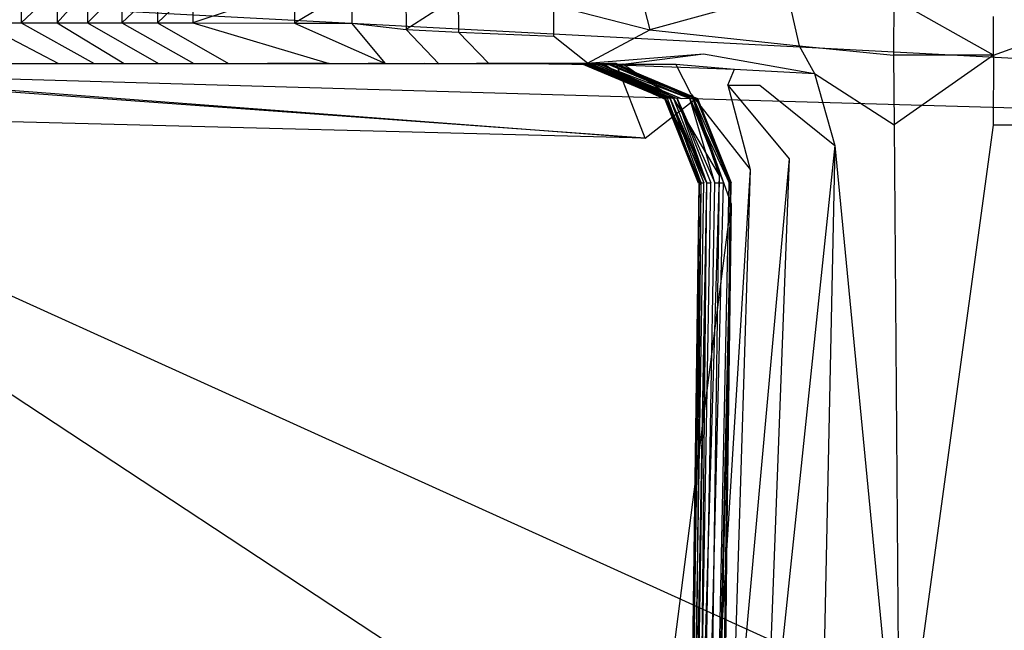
# Model space of a CAD drawing. Extents: x 0 to 0.36, y -0.56 to 0.
# Tile 15 of 24: x 0.048 to 0.136, y -0.115 to -0.06. Entities that reach past the tile are written whole.
import ezdxf

# ---------------------------------------------------------------- set-up
doc = ezdxf.new("R2010")
doc.units = 0
doc.layers.add('L0_WC_N_566010__0___REPLACEMTFO', color=7, linetype='CONTINUOUS')

msp = doc.modelspace()

# ---------------------------------------------------------------- linework, layer by layer
at = {"layer": 'L0_WC_N_566010__0___REPLACEMTFO', "color": 8}
for points, invisible_edges in [([(0.148588, -0.064308, 0.354705), (0.010963, -0.057043, 0.354705), (0.010658, -0.064514, 0.354705), (0.148588, -0.064308, 0.354705)], 13), ([(0.010963, -0.057043, 0.354705), (0.148588, -0.064308, 0.354705), (0.148644, -0.056861, 0.354705), (0.010963, -0.057043, 0.354705)], 14), ([(0.047655, -0.057459, 0.148864), (0.044015, -0.060514, 0.158873), (0.044015, -0.057458, 0.158874), (0.047655, -0.057459, 0.148864)], 14), ([(0.044015, -0.060514, 0.158873), (0.047655, -0.057459, 0.148864), (0.047655, -0.060515, 0.148864), (0.044015, -0.060514, 0.158873)], 13), ([(0.050894, -0.05746, 0.140397), (0.047655, -0.060515, 0.148864), (0.047655, -0.057459, 0.148864), (0.050894, -0.05746, 0.140397)], 14), ([(0.047655, -0.060515, 0.148864), (0.050894, -0.05746, 0.140397), (0.050894, -0.060516, 0.140397), (0.047655, -0.060515, 0.148864)], 13), ([(0.050894, -0.060516, 0.140397), (0.053612, -0.05746, 0.133587), (0.053612, -0.060516, 0.133587), (0.050894, -0.060516, 0.140397)], 13), ([(0.053612, -0.05746, 0.133587), (0.050894, -0.060516, 0.140397), (0.050894, -0.05746, 0.140397), (0.053612, -0.05746, 0.133587)], 14), ([(0.056712, -0.057461, 0.126145), (0.053612, -0.060516, 0.133587), (0.053612, -0.05746, 0.133587), (0.056712, -0.057461, 0.126145)], 14), ([(0.053612, -0.060516, 0.133587), (0.056712, -0.057461, 0.126145), (0.056712, -0.060517, 0.126145), (0.053612, -0.060516, 0.133587)], 13), ([(0.059924, -0.057462, 0.118818), (0.056712, -0.060517, 0.126145), (0.056712, -0.057461, 0.126145), (0.059924, -0.057462, 0.118818)], 14), ([(0.056712, -0.060517, 0.126145), (0.059924, -0.057462, 0.118818), (0.059924, -0.060518, 0.118818), (0.056712, -0.060517, 0.126145)], 13), ([(0.063101, -0.057463, 0.11197), (0.059924, -0.060518, 0.118818), (0.059924, -0.057462, 0.118818), (0.063101, -0.057463, 0.11197)], 14), ([(0.059924, -0.060518, 0.118818), (0.063101, -0.057463, 0.11197), (0.063101, -0.060519, 0.11197), (0.059924, -0.060518, 0.118818)], 13), ([(0.072245, -0.057467, 0.094429), (0.063101, -0.060519, 0.11197), (0.063101, -0.057463, 0.11197), (0.072245, -0.057467, 0.094429)], 14), ([(0.063101, -0.060519, 0.11197), (0.072245, -0.057467, 0.094429), (0.072245, -0.060523, 0.094429), (0.063101, -0.060519, 0.11197)], 13), ([(0.077415, -0.05747, 0.085803), (0.072245, -0.060523, 0.094429), (0.072245, -0.057467, 0.094429), (0.077415, -0.05747, 0.085803)], 14), ([(0.072245, -0.060523, 0.094429), (0.077415, -0.05747, 0.085803), (0.077415, -0.060526, 0.085803), (0.072245, -0.060523, 0.094429)], 13), ([(0.077415, -0.05747, 0.085803), (0.082269, -0.057936, 0.078412), (0.077415, -0.060526, 0.085803), (0.077415, -0.05747, 0.085803)], 14), ([(0.103166, -0.057001, 0.050967), (0.104228, -0.061137, 0.050486), (0.095565, -0.058905, 0.060486), (0.103166, -0.057001, 0.050967)], 14), ([(0.116557, -0.057744, 0.036321), (0.104228, -0.061137, 0.050486), (0.103166, -0.057001, 0.050967), (0.116557, -0.057744, 0.036321)], 14), ([(0.082269, -0.057936, 0.078412), (0.082299, -0.061101, 0.078428), (0.077415, -0.060526, 0.085803), (0.082269, -0.057936, 0.078412)], 14), ([(0.086984, -0.05809, 0.071751), (0.082299, -0.061101, 0.078428), (0.082269, -0.057936, 0.078412), (0.086984, -0.05809, 0.071751)], 14), ([(0.082299, -0.061101, 0.078428), (0.086984, -0.05809, 0.071751), (0.087012, -0.061347, 0.071764), (0.082299, -0.061101, 0.078428)], 13), ([(0.086984, -0.05809, 0.071751), (0.095565, -0.058905, 0.060486), (0.087012, -0.061347, 0.071764), (0.086984, -0.05809, 0.071751)], 14), ([(0.104228, -0.061137, 0.050486), (0.116557, -0.057744, 0.036321), (0.117665, -0.062581, 0.035931), (0.104228, -0.061137, 0.050486)], 13), ([(0.116557, -0.057744, 0.036321), (0.126184, -0.058361, 0.024957), (0.117665, -0.062581, 0.035931), (0.116557, -0.057744, 0.036321)], 14), ([(0.126184, -0.058361, 0.024957), (0.126152, -0.063409, 0.024957), (0.117665, -0.062581, 0.035931), (0.126184, -0.058361, 0.024957)], 14), ([(0.126184, -0.058361, 0.024957), (0.135133, -0.063426, 0.017857), (0.126152, -0.063409, 0.024957), (0.126184, -0.058361, 0.024957)], 13), ([(0.135133, -0.063426, 0.017857), (0.126184, -0.058361, 0.024957), (0.135133, -0.059935, 0.017857), (0.135133, -0.063426, 0.017857)], 14), ([(0.095565, -0.058905, 0.060486), (0.095546, -0.061695, 0.060482), (0.087012, -0.061347, 0.071764), (0.095565, -0.058905, 0.060486)], 14), ([(0.095565, -0.058905, 0.060486), (0.104228, -0.061137, 0.050486), (0.095546, -0.061695, 0.060482), (0.095565, -0.058905, 0.060486)], 14), ([(0.144807, -0.059931, 0.011796), (0.135133, -0.063426, 0.017857), (0.135133, -0.059935, 0.017857), (0.144807, -0.059931, 0.011796)], 13), ([(0.135133, -0.063426, 0.017857), (0.144807, -0.059931, 0.011796), (0.144807, -0.063422, 0.011796), (0.135133, -0.063426, 0.017857)], 14), ([(0.051007, -0.064167, 0.150151), (0.044015, -0.060514, 0.158873), (0.047655, -0.060515, 0.148864), (0.051007, -0.064167, 0.150151)], 13), ([(0.044015, -0.060514, 0.158873), (0.051007, -0.064167, 0.150151), (0.047394, -0.064167, 0.160084), (0.044015, -0.060514, 0.158873)], 14), ([(0.054226, -0.064168, 0.141737), (0.047655, -0.060515, 0.148864), (0.050894, -0.060516, 0.140397), (0.054226, -0.064168, 0.141737)], 13), ([(0.047655, -0.060515, 0.148864), (0.054226, -0.064168, 0.141737), (0.051007, -0.064167, 0.150151), (0.047655, -0.060515, 0.148864)], 14), ([(0.056923, -0.064169, 0.134977), (0.050894, -0.060516, 0.140397), (0.053612, -0.060516, 0.133587), (0.056923, -0.064169, 0.134977)], 13), ([(0.050894, -0.060516, 0.140397), (0.056923, -0.064169, 0.134977), (0.054226, -0.064168, 0.141737), (0.050894, -0.060516, 0.140397)], 14), ([(0.06, -0.064169, 0.127591), (0.053612, -0.060516, 0.133587), (0.056712, -0.060517, 0.126145), (0.06, -0.064169, 0.127591)], 13), ([(0.053612, -0.060516, 0.133587), (0.06, -0.064169, 0.127591), (0.056923, -0.064169, 0.134977), (0.053612, -0.060516, 0.133587)], 14), ([(0.063183, -0.06417, 0.120331), (0.056712, -0.060517, 0.126145), (0.059924, -0.060518, 0.118818), (0.063183, -0.06417, 0.120331)], 13), ([(0.056712, -0.060517, 0.126145), (0.063183, -0.06417, 0.120331), (0.06, -0.064169, 0.127591), (0.056712, -0.060517, 0.126145)], 14), ([(0.066308, -0.064171, 0.113595), (0.059924, -0.060518, 0.118818), (0.063101, -0.060519, 0.11197), (0.066308, -0.064171, 0.113595)], 13), ([(0.059924, -0.060518, 0.118818), (0.066308, -0.064171, 0.113595), (0.063183, -0.06417, 0.120331), (0.059924, -0.060518, 0.118818)], 14), ([(0.075363, -0.064175, 0.096225), (0.063101, -0.060519, 0.11197), (0.072245, -0.060523, 0.094429), (0.075363, -0.064175, 0.096225)], 13), ([(0.063101, -0.060519, 0.11197), (0.075363, -0.064175, 0.096225), (0.066308, -0.064171, 0.113595), (0.063101, -0.060519, 0.11197)], 14), ([(0.080438, -0.064177, 0.087756), (0.072245, -0.060523, 0.094429), (0.077415, -0.060526, 0.085803), (0.080438, -0.064177, 0.087756)], 13), ([(0.072245, -0.060523, 0.094429), (0.080438, -0.064177, 0.087756), (0.075363, -0.064175, 0.096225), (0.072245, -0.060523, 0.094429)], 14), ([(0.077415, -0.060526, 0.085803), (0.082299, -0.061101, 0.078428), (0.085246, -0.06418, 0.0805), (0.077415, -0.060526, 0.085803)], 14), ([(0.080438, -0.064177, 0.087756), (0.077415, -0.060526, 0.085803), (0.085246, -0.06418, 0.0805), (0.080438, -0.064177, 0.087756)], 14), ([(0.082299, -0.061101, 0.078428), (0.087012, -0.061347, 0.071764), (0.089747, -0.064161, 0.073836), (0.082299, -0.061101, 0.078428)], 14), ([(0.085246, -0.06418, 0.0805), (0.082299, -0.061101, 0.078428), (0.089747, -0.064161, 0.073836), (0.085246, -0.06418, 0.0805)], 14), ([(0.087012, -0.061347, 0.071764), (0.095546, -0.061695, 0.060482), (0.098613, -0.064122, 0.061365), (0.087012, -0.061347, 0.071764)], 14), ([(0.089747, -0.064161, 0.073836), (0.087012, -0.061347, 0.071764), (0.098613, -0.064122, 0.061365), (0.089747, -0.064161, 0.073836)], 14), ([(0.098613, -0.064122, 0.061365), (0.095546, -0.061695, 0.060482), (0.104228, -0.061137, 0.050486), (0.098613, -0.064122, 0.061365)], 14), ([(0.098613, -0.064122, 0.061365), (0.104228, -0.061137, 0.050486), (0.109059, -0.063287, 0.048345), (0.098613, -0.064122, 0.061365)], 14), ([(0.104228, -0.061137, 0.050486), (0.117665, -0.062581, 0.035931), (0.109059, -0.063287, 0.048345), (0.104228, -0.061137, 0.050486)], 14), ([(0.117665, -0.062581, 0.035931), (0.119023, -0.065069, 0.035497), (0.109059, -0.063287, 0.048345), (0.117665, -0.062581, 0.035931)], 14), ([(0.117665, -0.062581, 0.035931), (0.126152, -0.063409, 0.024957), (0.119023, -0.065069, 0.035497), (0.117665, -0.062581, 0.035931)], 14), ([(0.098613, -0.064122, 0.061365), (0.109059, -0.063287, 0.048345), (0.10138, -0.064279, 0.06049), (0.098613, -0.064122, 0.061365)], 14), ([(0.10138, -0.064279, 0.06049), (0.109059, -0.063287, 0.048345), (0.111833, -0.06466, 0.04723), (0.10138, -0.064279, 0.06049)], 14), ([(0.109059, -0.063287, 0.048345), (0.119023, -0.065069, 0.035497), (0.111833, -0.06466, 0.04723), (0.109059, -0.063287, 0.048345)], 14), ([(0.126152, -0.063409, 0.024957), (0.126188, -0.069694, 0.025003), (0.119023, -0.065069, 0.035497), (0.126152, -0.063409, 0.024957)], 14), ([(0.135133, -0.063426, 0.017857), (0.126188, -0.069694, 0.025003), (0.126152, -0.063409, 0.024957), (0.135133, -0.063426, 0.017857)], 14), ([(0.135133, -0.063426, 0.017857), (0.135114, -0.069699, 0.017859), (0.126188, -0.069694, 0.025003), (0.135133, -0.063426, 0.017857)], 14), ([(0.14478, -0.069695, 0.011777), (0.135114, -0.069699, 0.017859), (0.135133, -0.063426, 0.017857), (0.14478, -0.069695, 0.011777)], 14), ([(0.144807, -0.063422, 0.011796), (0.14478, -0.069695, 0.011777), (0.135133, -0.063426, 0.017857), (0.144807, -0.063422, 0.011796)], 14), ([(0.011616, -0.064172, 0.310703), (0.103798, -0.070887, 0.310715), (0.007963, -0.068414, 0.310697), (0.011616, -0.064172, 0.310703)], 13), ([(0.148562, -0.068488, 0.354705), (0.010658, -0.064514, 0.354705), (0.010522, -0.068649, 0.354705), (0.148562, -0.068488, 0.354705)], 13), ([(0.010658, -0.064514, 0.354705), (0.148562, -0.068488, 0.354705), (0.148588, -0.064308, 0.354705), (0.010658, -0.064514, 0.354705)], 14), ([(0.103798, -0.070887, 0.310715), (0.011616, -0.064172, 0.310703), (0.015133, -0.064172, 0.310703), (0.103798, -0.070887, 0.310715)], 10), ([(0.103798, -0.070887, 0.310715), (0.015133, -0.064172, 0.310703), (0.101184, -0.064172, 0.310703), (0.103798, -0.070887, 0.310715)], 15), ([(0.100475, -0.064172, 0.307839), (0.015133, -0.064172, 0.310703), (0.015402, -0.064179, 0.307683), (0.100475, -0.064172, 0.307839)], 13), ([(0.015133, -0.064172, 0.310703), (0.100475, -0.064172, 0.307839), (0.101184, -0.064172, 0.310703), (0.015133, -0.064172, 0.310703)], 14), ([(0.100927, -0.064172, 0.296908), (0.015402, -0.064179, 0.307683), (0.018967, -0.064176, 0.288532), (0.100927, -0.064172, 0.296908)], 13), ([(0.015402, -0.064179, 0.307683), (0.100927, -0.064172, 0.296908), (0.100475, -0.064172, 0.307839), (0.015402, -0.064179, 0.307683)], 14), ([(0.100942, -0.064172, 0.285269), (0.018967, -0.064176, 0.288532), (0.021091, -0.064174, 0.276897), (0.100942, -0.064172, 0.285269)], 13), ([(0.018967, -0.064176, 0.288532), (0.100942, -0.064172, 0.285269), (0.100927, -0.064172, 0.296908), (0.018967, -0.064176, 0.288532)], 14), ([(0.100973, -0.064172, 0.272497), (0.021091, -0.064174, 0.276897), (0.0234, -0.064172, 0.264619), (0.100973, -0.064172, 0.272497)], 13), ([(0.021091, -0.064174, 0.276897), (0.100973, -0.064172, 0.272497), (0.100942, -0.064172, 0.285269), (0.021091, -0.064174, 0.276897)], 14), ([(0.101002, -0.064172, 0.25974), (0.0234, -0.064172, 0.264619), (0.025787, -0.06417, 0.252554), (0.101002, -0.064172, 0.25974)], 13), ([(0.0234, -0.064172, 0.264619), (0.101002, -0.064172, 0.25974), (0.100973, -0.064172, 0.272497), (0.0234, -0.064172, 0.264619)], 14), ([(0.101019, -0.064171, 0.233745), (0.025787, -0.06417, 0.252554), (0.030754, -0.064168, 0.229689), (0.101019, -0.064171, 0.233745)], 13), ([(0.025787, -0.06417, 0.252554), (0.101019, -0.064171, 0.233745), (0.101002, -0.064172, 0.25974), (0.025787, -0.06417, 0.252554)], 14), ([(0.100847, -0.064171, 0.207673), (0.030754, -0.064168, 0.229689), (0.037048, -0.064166, 0.204676), (0.100847, -0.064171, 0.207673)], 13), ([(0.030754, -0.064168, 0.229689), (0.100847, -0.064171, 0.207673), (0.101019, -0.064171, 0.233745), (0.030754, -0.064168, 0.229689)], 14), ([(0.100334, -0.064171, 0.183213), (0.037048, -0.064166, 0.204676), (0.043572, -0.064166, 0.182192), (0.100334, -0.064171, 0.183213)], 13), ([(0.037048, -0.064166, 0.204676), (0.100334, -0.064171, 0.183213), (0.100847, -0.064171, 0.207673), (0.037048, -0.064166, 0.204676)], 14), ([(0.050911, -0.064167, 0.16015), (0.040055, -0.064166, 0.182163), (0.047394, -0.064167, 0.160084), (0.050911, -0.064167, 0.16015)], 13), ([(0.040055, -0.064166, 0.182163), (0.050911, -0.064167, 0.16015), (0.043572, -0.064166, 0.182192), (0.040055, -0.064166, 0.182163)], 14), ([(0.099573, -0.064171, 0.161761), (0.043572, -0.064166, 0.182192), (0.050911, -0.064167, 0.16015), (0.099573, -0.064171, 0.161761)], 13), ([(0.043572, -0.064166, 0.182192), (0.099573, -0.064171, 0.161761), (0.100334, -0.064171, 0.183213), (0.043572, -0.064166, 0.182192)], 14), ([(0.054522, -0.064168, 0.150277), (0.047394, -0.064167, 0.160084), (0.051007, -0.064167, 0.150151), (0.054522, -0.064168, 0.150277)], 13), ([(0.047394, -0.064167, 0.160084), (0.054522, -0.064168, 0.150277), (0.050911, -0.064167, 0.16015), (0.047394, -0.064167, 0.160084)], 14), ([(0.099209, -0.064171, 0.152758), (0.050911, -0.064167, 0.16015), (0.054522, -0.064168, 0.150277), (0.099209, -0.064171, 0.152758)], 13), ([(0.050911, -0.064167, 0.16015), (0.099209, -0.064171, 0.152758), (0.099573, -0.064171, 0.161761), (0.050911, -0.064167, 0.16015)], 14), ([(0.057741, -0.064168, 0.141832), (0.051007, -0.064167, 0.150151), (0.054226, -0.064168, 0.141737), (0.057741, -0.064168, 0.141832)], 13), ([(0.051007, -0.064167, 0.150151), (0.057741, -0.064168, 0.141832), (0.054522, -0.064168, 0.150277), (0.051007, -0.064167, 0.150151)], 14), ([(0.06044, -0.064169, 0.135009), (0.054226, -0.064168, 0.141737), (0.056923, -0.064169, 0.134977), (0.06044, -0.064169, 0.135009)], 13), ([(0.054226, -0.064168, 0.141737), (0.06044, -0.064169, 0.135009), (0.057741, -0.064168, 0.141832), (0.054226, -0.064168, 0.141737)], 14), ([(0.098842, -0.064171, 0.143707), (0.054522, -0.064168, 0.150277), (0.057741, -0.064168, 0.141832), (0.098842, -0.064171, 0.143707)], 13), ([(0.054522, -0.064168, 0.150277), (0.098842, -0.064171, 0.143707), (0.099209, -0.064171, 0.152758), (0.054522, -0.064168, 0.150277)], 14), ([(0.063517, -0.06417, 0.127599), (0.056923, -0.064169, 0.134977), (0.06, -0.064169, 0.127591), (0.063517, -0.06417, 0.127599)], 13), ([(0.056923, -0.064169, 0.134977), (0.063517, -0.06417, 0.127599), (0.06044, -0.064169, 0.135009), (0.056923, -0.064169, 0.134977)], 14), ([(0.098556, -0.064171, 0.135895), (0.057741, -0.064168, 0.141832), (0.06044, -0.064169, 0.135009), (0.098556, -0.064171, 0.135895)], 13), ([(0.057741, -0.064168, 0.141832), (0.098556, -0.064171, 0.135895), (0.098842, -0.064171, 0.143707), (0.057741, -0.064168, 0.141832)], 14), ([(0.063183, -0.06417, 0.120331), (0.063517, -0.06417, 0.127599), (0.06, -0.064169, 0.127591), (0.063183, -0.06417, 0.120331)], 14), ([(0.098327, -0.064171, 0.128054), (0.06044, -0.064169, 0.135009), (0.063517, -0.06417, 0.127599), (0.098327, -0.064171, 0.128054)], 13), ([(0.06044, -0.064169, 0.135009), (0.098327, -0.064171, 0.128054), (0.098556, -0.064171, 0.135895), (0.06044, -0.064169, 0.135009)], 14), ([(0.066308, -0.064171, 0.113595), (0.066698, -0.06417, 0.120222), (0.063183, -0.06417, 0.120331), (0.066308, -0.064171, 0.113595)], 14), ([(0.063517, -0.06417, 0.127599), (0.063183, -0.06417, 0.120331), (0.066698, -0.06417, 0.120222), (0.063517, -0.06417, 0.127599)], 13), ([(0.066698, -0.06417, 0.120222), (0.098327, -0.064171, 0.128054), (0.063517, -0.06417, 0.127599), (0.066698, -0.06417, 0.120222)], 14), ([(0.066698, -0.06417, 0.120222), (0.066308, -0.064171, 0.113595), (0.069814, -0.064171, 0.113316), (0.066698, -0.06417, 0.120222)], 13), ([(0.075363, -0.064175, 0.096225), (0.069814, -0.064171, 0.113316), (0.066308, -0.064171, 0.113595), (0.075363, -0.064175, 0.096225)], 14), ([(0.069814, -0.064171, 0.113316), (0.098144, -0.064171, 0.119215), (0.066698, -0.06417, 0.120222), (0.069814, -0.064171, 0.113316)], 14), ([(0.098327, -0.064171, 0.128054), (0.066698, -0.06417, 0.120222), (0.098144, -0.064171, 0.119215), (0.098327, -0.064171, 0.128054)], 13), ([(0.069814, -0.064171, 0.113316), (0.075363, -0.064175, 0.096225), (0.078875, -0.064174, 0.09604), (0.069814, -0.064171, 0.113316)], 13), ([(0.098144, -0.064171, 0.119215), (0.069814, -0.064171, 0.113316), (0.098054, -0.064172, 0.110333), (0.098144, -0.064171, 0.119215)], 13), ([(0.078875, -0.064174, 0.09604), (0.098054, -0.064172, 0.110333), (0.069814, -0.064171, 0.113316), (0.078875, -0.064174, 0.09604)], 14), ([(0.080438, -0.064177, 0.087756), (0.078875, -0.064174, 0.09604), (0.075363, -0.064175, 0.096225), (0.080438, -0.064177, 0.087756)], 14), ([(0.098054, -0.064172, 0.110333), (0.078875, -0.064174, 0.09604), (0.098157, -0.064173, 0.094357), (0.098054, -0.064172, 0.110333)], 13), ([(0.083924, -0.064176, 0.087283), (0.098157, -0.064173, 0.094357), (0.078875, -0.064174, 0.09604), (0.083924, -0.064176, 0.087283)], 14), ([(0.078875, -0.064174, 0.09604), (0.080438, -0.064177, 0.087756), (0.083924, -0.064176, 0.087283), (0.078875, -0.064174, 0.09604)], 13), ([(0.085246, -0.06418, 0.0805), (0.083924, -0.064176, 0.087283), (0.080438, -0.064177, 0.087756), (0.085246, -0.06418, 0.0805)], 14), ([(0.098157, -0.064173, 0.094357), (0.083924, -0.064176, 0.087283), (0.098428, -0.064174, 0.083779), (0.098157, -0.064173, 0.094357)], 13), ([(0.083924, -0.064176, 0.087283), (0.088622, -0.064178, 0.079591), (0.098428, -0.064174, 0.083779), (0.083924, -0.064176, 0.087283)], 14), ([(0.083924, -0.064176, 0.087283), (0.085246, -0.06418, 0.0805), (0.088622, -0.064178, 0.079591), (0.083924, -0.064176, 0.087283)], 13), ([(0.085246, -0.06418, 0.0805), (0.089747, -0.064161, 0.073836), (0.088622, -0.064178, 0.079591), (0.085246, -0.06418, 0.0805)], 14), ([(0.088622, -0.064178, 0.079591), (0.089747, -0.064161, 0.073836), (0.09303, -0.064178, 0.072383), (0.088622, -0.064178, 0.079591)], 14), ([(0.098428, -0.064174, 0.083779), (0.088622, -0.064178, 0.079591), (0.099998, -0.064199, 0.075879), (0.098428, -0.064174, 0.083779)], 14), ([(0.088622, -0.064178, 0.079591), (0.09303, -0.064178, 0.072383), (0.099998, -0.064199, 0.075879), (0.088622, -0.064178, 0.079591)], 14), ([(0.089747, -0.064161, 0.073836), (0.098613, -0.064122, 0.061365), (0.09303, -0.064178, 0.072383), (0.089747, -0.064161, 0.073836)], 14), ([(0.09303, -0.064178, 0.072383), (0.098613, -0.064122, 0.061365), (0.10138, -0.064279, 0.06049), (0.09303, -0.064178, 0.072383)], 14), ([(0.09303, -0.064178, 0.072383), (0.10138, -0.064279, 0.06049), (0.101805, -0.064218, 0.069695), (0.09303, -0.064178, 0.072383)], 14), ([(0.099998, -0.064199, 0.075879), (0.09303, -0.064178, 0.072383), (0.101805, -0.064218, 0.069695), (0.099998, -0.064199, 0.075879)], 14), ([(0.098054, -0.064172, 0.110333), (0.105627, -0.067312, 0.119098), (0.098144, -0.064171, 0.119215), (0.098054, -0.064172, 0.110333)], 14), ([(0.105627, -0.067312, 0.119098), (0.098054, -0.064172, 0.110333), (0.105539, -0.067312, 0.110319), (0.105627, -0.067312, 0.119098)], 13), ([(0.105641, -0.067312, 0.094478), (0.098054, -0.064172, 0.110333), (0.098157, -0.064173, 0.094357), (0.105641, -0.067312, 0.094478)], 13), ([(0.098054, -0.064172, 0.110333), (0.105641, -0.067312, 0.094478), (0.105539, -0.067312, 0.110319), (0.098054, -0.064172, 0.110333)], 14), ([(0.105809, -0.067312, 0.127864), (0.098144, -0.064171, 0.119215), (0.105627, -0.067312, 0.119098), (0.105809, -0.067312, 0.127864)], 13), ([(0.098144, -0.064171, 0.119215), (0.105809, -0.067312, 0.127864), (0.098327, -0.064171, 0.128054), (0.098144, -0.064171, 0.119215)], 14), ([(0.098157, -0.064173, 0.094357), (0.098428, -0.064174, 0.083779), (0.105675, -0.06743, 0.084199), (0.098157, -0.064173, 0.094357)], 14), ([(0.105641, -0.067312, 0.094478), (0.098157, -0.064173, 0.094357), (0.105675, -0.06743, 0.084199), (0.105641, -0.067312, 0.094478)], 14), ([(0.106038, -0.067312, 0.135645), (0.098327, -0.064171, 0.128054), (0.105809, -0.067312, 0.127864), (0.106038, -0.067312, 0.135645)], 13), ([(0.098327, -0.064171, 0.128054), (0.106038, -0.067312, 0.135645), (0.098556, -0.064171, 0.135895), (0.098327, -0.064171, 0.128054)], 14), ([(0.105675, -0.06743, 0.084199), (0.098428, -0.064174, 0.083779), (0.099998, -0.064199, 0.075879), (0.105675, -0.06743, 0.084199)], 14), ([(0.106322, -0.067312, 0.143415), (0.098556, -0.064171, 0.135895), (0.106038, -0.067312, 0.135645), (0.106322, -0.067312, 0.143415)], 13), ([(0.098556, -0.064171, 0.135895), (0.106322, -0.067312, 0.143415), (0.098842, -0.064171, 0.143707), (0.098556, -0.064171, 0.135895)], 14), ([(0.106689, -0.067312, 0.152453), (0.098842, -0.064171, 0.143707), (0.106322, -0.067312, 0.143415), (0.106689, -0.067312, 0.152453)], 13), ([(0.098842, -0.064171, 0.143707), (0.106689, -0.067312, 0.152453), (0.099209, -0.064171, 0.152758), (0.098842, -0.064171, 0.143707)], 14), ([(0.107053, -0.067312, 0.161472), (0.099209, -0.064171, 0.152758), (0.106689, -0.067312, 0.152453), (0.107053, -0.067312, 0.161472)], 13), ([(0.099209, -0.064171, 0.152758), (0.107053, -0.067312, 0.161472), (0.099573, -0.064171, 0.161761), (0.099209, -0.064171, 0.152758)], 14), ([(0.107817, -0.067312, 0.182998), (0.099573, -0.064171, 0.161761), (0.107053, -0.067312, 0.161472), (0.107817, -0.067312, 0.182998)], 13), ([(0.099573, -0.064171, 0.161761), (0.107817, -0.067312, 0.182998), (0.100334, -0.064171, 0.183213), (0.099573, -0.064171, 0.161761)], 14), ([(0.105675, -0.06743, 0.084199), (0.099998, -0.064199, 0.075879), (0.106362, -0.0673, 0.075083), (0.105675, -0.06743, 0.084199)], 14), ([(0.099998, -0.064199, 0.075879), (0.101805, -0.064218, 0.069695), (0.106362, -0.0673, 0.075083), (0.099998, -0.064199, 0.075879)], 14), ([(0.108332, -0.067312, 0.207569), (0.100334, -0.064171, 0.183213), (0.107817, -0.067312, 0.182998), (0.108332, -0.067312, 0.207569)], 13), ([(0.100334, -0.064171, 0.183213), (0.108332, -0.067312, 0.207569), (0.100847, -0.064171, 0.207673), (0.100334, -0.064171, 0.183213)], 14), ([(0.108412, -0.067312, 0.297455), (0.100475, -0.064172, 0.307839), (0.100927, -0.064172, 0.296908), (0.108412, -0.067312, 0.297455)], 13), ([(0.100475, -0.064172, 0.307839), (0.108412, -0.067312, 0.297455), (0.108213, -0.067424, 0.308258), (0.100475, -0.064172, 0.307839)], 14), ([(0.101184, -0.064172, 0.310703), (0.100475, -0.064172, 0.307839), (0.108213, -0.067424, 0.308258), (0.101184, -0.064172, 0.310703)], 14), ([(0.108506, -0.067312, 0.233723), (0.100847, -0.064171, 0.207673), (0.108332, -0.067312, 0.207569), (0.108506, -0.067312, 0.233723)], 13), ([(0.100847, -0.064171, 0.207673), (0.108506, -0.067312, 0.233723), (0.101019, -0.064171, 0.233745), (0.100847, -0.064171, 0.207673)], 14), ([(0.108429, -0.067312, 0.285282), (0.100927, -0.064172, 0.296908), (0.100942, -0.064172, 0.285269), (0.108429, -0.067312, 0.285282)], 13), ([(0.100927, -0.064172, 0.296908), (0.108429, -0.067312, 0.285282), (0.108412, -0.067312, 0.297455), (0.100927, -0.064172, 0.296908)], 14), ([(0.108459, -0.067312, 0.272514), (0.100942, -0.064172, 0.285269), (0.100973, -0.064172, 0.272497), (0.108459, -0.067312, 0.272514)], 13), ([(0.100942, -0.064172, 0.285269), (0.108459, -0.067312, 0.272514), (0.108429, -0.067312, 0.285282), (0.100942, -0.064172, 0.285269)], 14), ([(0.108488, -0.067312, 0.259751), (0.100973, -0.064172, 0.272497), (0.101002, -0.064172, 0.25974), (0.108488, -0.067312, 0.259751)], 13), ([(0.100973, -0.064172, 0.272497), (0.108488, -0.067312, 0.259751), (0.108459, -0.067312, 0.272514), (0.100973, -0.064172, 0.272497)], 14), ([(0.101019, -0.064171, 0.233745), (0.108488, -0.067312, 0.259751), (0.101002, -0.064172, 0.25974), (0.101019, -0.064171, 0.233745)], 14), ([(0.108488, -0.067312, 0.259751), (0.101019, -0.064171, 0.233745), (0.108506, -0.067312, 0.233723), (0.108488, -0.067312, 0.259751)], 13), ([(0.10821, -0.067424, 0.310715), (0.101184, -0.064172, 0.310703), (0.108213, -0.067424, 0.308258), (0.10821, -0.067424, 0.310715)], 14), ([(0.10821, -0.067424, 0.310715), (0.103798, -0.070887, 0.310715), (0.101184, -0.064172, 0.310703), (0.10821, -0.067424, 0.310715)], 13), ([(0.101805, -0.064218, 0.069695), (0.10138, -0.064279, 0.06049), (0.106554, -0.064238, 0.057568), (0.101805, -0.064218, 0.069695)], 14), ([(0.10138, -0.064279, 0.06049), (0.111833, -0.06466, 0.04723), (0.106554, -0.064238, 0.057568), (0.10138, -0.064279, 0.06049)], 14), ([(0.101805, -0.064218, 0.069695), (0.106554, -0.064238, 0.057568), (0.107945, -0.066913, 0.066087), (0.101805, -0.064218, 0.069695)], 14), ([(0.106362, -0.0673, 0.075083), (0.101805, -0.064218, 0.069695), (0.107945, -0.066913, 0.066087), (0.106362, -0.0673, 0.075083)], 14), ([(0.106554, -0.064238, 0.057568), (0.111833, -0.06466, 0.04723), (0.111232, -0.066115, 0.055551), (0.106554, -0.064238, 0.057568)], 14), ([(0.107945, -0.066913, 0.066087), (0.106554, -0.064238, 0.057568), (0.111232, -0.066115, 0.055551), (0.107945, -0.066913, 0.066087)], 14), ([(0.111232, -0.066115, 0.055551), (0.111833, -0.06466, 0.04723), (0.114118, -0.066117, 0.046387), (0.111232, -0.066115, 0.055551)], 14), ([(0.111833, -0.06466, 0.04723), (0.119023, -0.065069, 0.035497), (0.114118, -0.066117, 0.046387), (0.111833, -0.06466, 0.04723)], 14), ([(0.119023, -0.065069, 0.035497), (0.120858, -0.07154, 0.035676), (0.114118, -0.066117, 0.046387), (0.119023, -0.065069, 0.035497)], 14), ([(0.119023, -0.065069, 0.035497), (0.126188, -0.069694, 0.025003), (0.120858, -0.07154, 0.035676), (0.119023, -0.065069, 0.035497)], 14), ([(0.111232, -0.066115, 0.055551), (0.113247, -0.073695, 0.055335), (0.107945, -0.066913, 0.066087), (0.111232, -0.066115, 0.055551)], 14), ([(0.111232, -0.066115, 0.055551), (0.116768, -0.072754, 0.0457), (0.113247, -0.073695, 0.055335), (0.111232, -0.066115, 0.055551)], 14), ([(0.111232, -0.066115, 0.055551), (0.114118, -0.066117, 0.046387), (0.116768, -0.072754, 0.0457), (0.111232, -0.066115, 0.055551)], 14), ([(0.114118, -0.066117, 0.046387), (0.120858, -0.07154, 0.035676), (0.116768, -0.072754, 0.0457), (0.114118, -0.066117, 0.046387)], 14), ([(0.108653, -0.074893, 0.119051), (0.105539, -0.067312, 0.110319), (0.108566, -0.074893, 0.110313), (0.108653, -0.074893, 0.119051)], 13), ([(0.105539, -0.067312, 0.110319), (0.108653, -0.074893, 0.119051), (0.105627, -0.067312, 0.119098), (0.105539, -0.067312, 0.110319)], 14), ([(0.105641, -0.067312, 0.094478), (0.108566, -0.074893, 0.110313), (0.105539, -0.067312, 0.110319), (0.105641, -0.067312, 0.094478)], 14), ([(0.108653, -0.074893, 0.119051), (0.105809, -0.067312, 0.127864), (0.105627, -0.067312, 0.119098), (0.108653, -0.074893, 0.119051)], 14), ([(0.105641, -0.067312, 0.094478), (0.105675, -0.06743, 0.084199), (0.108668, -0.074893, 0.094528), (0.105641, -0.067312, 0.094478)], 14), ([(0.108566, -0.074893, 0.110313), (0.105641, -0.067312, 0.094478), (0.108668, -0.074893, 0.094528), (0.108566, -0.074893, 0.110313)], 13), ([(0.106362, -0.0673, 0.075083), (0.109314, -0.074909, 0.074503), (0.105675, -0.06743, 0.084199), (0.106362, -0.0673, 0.075083)], 14), ([(0.105809, -0.067312, 0.127864), (0.108653, -0.074893, 0.119051), (0.108835, -0.074893, 0.127786), (0.105809, -0.067312, 0.127864)], 13), ([(0.108835, -0.074893, 0.127786), (0.106038, -0.067312, 0.135645), (0.105809, -0.067312, 0.127864), (0.108835, -0.074893, 0.127786)], 14), ([(0.109347, -0.074893, 0.143296), (0.106038, -0.067312, 0.135645), (0.109065, -0.074893, 0.135542), (0.109347, -0.074893, 0.143296)], 13), ([(0.106038, -0.067312, 0.135645), (0.109347, -0.074893, 0.143296), (0.106322, -0.067312, 0.143415), (0.106038, -0.067312, 0.135645)], 14), ([(0.106038, -0.067312, 0.135645), (0.108835, -0.074893, 0.127786), (0.109065, -0.074893, 0.135542), (0.106038, -0.067312, 0.135645)], 13), ([(0.109347, -0.074893, 0.143296), (0.106689, -0.067312, 0.152453), (0.106322, -0.067312, 0.143415), (0.109347, -0.074893, 0.143296)], 14), ([(0.107945, -0.066913, 0.066087), (0.110463, -0.074245, 0.064939), (0.106362, -0.0673, 0.075083), (0.107945, -0.066913, 0.066087)], 14), ([(0.106362, -0.0673, 0.075083), (0.110463, -0.074245, 0.064939), (0.109314, -0.074909, 0.074503), (0.106362, -0.0673, 0.075083)], 14), ([(0.106689, -0.067312, 0.152453), (0.109347, -0.074893, 0.143296), (0.109716, -0.074893, 0.152329), (0.106689, -0.067312, 0.152453)], 13), ([(0.110079, -0.074893, 0.161353), (0.106689, -0.067312, 0.152453), (0.109716, -0.074893, 0.152329), (0.110079, -0.074893, 0.161353)], 13), ([(0.106689, -0.067312, 0.152453), (0.110079, -0.074893, 0.161353), (0.107053, -0.067312, 0.161472), (0.106689, -0.067312, 0.152453)], 14), ([(0.110079, -0.074893, 0.161353), (0.107817, -0.067312, 0.182998), (0.107053, -0.067312, 0.161472), (0.110079, -0.074893, 0.161353)], 14), ([(0.107817, -0.067312, 0.182998), (0.110079, -0.074893, 0.161353), (0.110846, -0.074893, 0.18291), (0.107817, -0.067312, 0.182998)], 13), ([(0.111362, -0.074893, 0.207526), (0.107817, -0.067312, 0.182998), (0.110846, -0.074893, 0.18291), (0.111362, -0.074893, 0.207526)], 13), ([(0.107817, -0.067312, 0.182998), (0.111362, -0.074893, 0.207526), (0.108332, -0.067312, 0.207569), (0.107817, -0.067312, 0.182998)], 14), ([(0.107945, -0.066913, 0.066087), (0.113247, -0.073695, 0.055335), (0.110463, -0.074245, 0.064939), (0.107945, -0.066913, 0.066087)], 14), ([(0.108412, -0.067312, 0.297455), (0.111442, -0.074893, 0.297995), (0.108213, -0.067424, 0.308258), (0.108412, -0.067312, 0.297455)], 14), ([(0.111362, -0.074893, 0.207526), (0.108506, -0.067312, 0.233723), (0.108332, -0.067312, 0.207569), (0.111362, -0.074893, 0.207526)], 14), ([(0.108429, -0.067312, 0.285282), (0.111442, -0.074893, 0.297995), (0.108412, -0.067312, 0.297455), (0.108429, -0.067312, 0.285282)], 14), ([(0.111442, -0.074893, 0.297995), (0.108429, -0.067312, 0.285282), (0.111459, -0.074893, 0.285287), (0.111442, -0.074893, 0.297995)], 13), ([(0.108429, -0.067312, 0.285282), (0.111488, -0.074893, 0.272521), (0.111459, -0.074893, 0.285287), (0.108429, -0.067312, 0.285282)], 13), ([(0.111488, -0.074893, 0.272521), (0.108429, -0.067312, 0.285282), (0.108459, -0.067312, 0.272514), (0.111488, -0.074893, 0.272521)], 14), ([(0.108488, -0.067312, 0.259751), (0.111488, -0.074893, 0.272521), (0.108459, -0.067312, 0.272514), (0.108488, -0.067312, 0.259751)], 14), ([(0.111488, -0.074893, 0.272521), (0.108488, -0.067312, 0.259751), (0.111519, -0.074893, 0.259756), (0.111488, -0.074893, 0.272521)], 13), ([(0.108506, -0.067312, 0.233723), (0.111519, -0.074893, 0.259756), (0.108488, -0.067312, 0.259751), (0.108506, -0.067312, 0.233723)], 14), ([(0.108506, -0.067312, 0.233723), (0.111362, -0.074893, 0.207526), (0.111536, -0.074893, 0.233713), (0.108506, -0.067312, 0.233723)], 13), ([(0.111519, -0.074893, 0.259756), (0.108506, -0.067312, 0.233723), (0.111536, -0.074893, 0.233713), (0.111519, -0.074893, 0.259756)], 13), ([(0.103798, -0.070887, 0.310715), (0.10821, -0.067424, 0.310715), (0.111513, -0.07677, 0.310716), (0.103798, -0.070887, 0.310715)], 14), ([(0.105675, -0.06743, 0.084199), (0.109314, -0.074909, 0.074503), (0.108815, -0.075091, 0.084158), (0.105675, -0.06743, 0.084199)], 14), ([(0.105675, -0.06743, 0.084199), (0.108815, -0.075091, 0.084158), (0.108668, -0.074893, 0.094528), (0.105675, -0.06743, 0.084199)], 14), ([(0.10821, -0.067424, 0.310715), (0.111523, -0.076764, 0.308269), (0.111513, -0.07677, 0.310716), (0.10821, -0.067424, 0.310715)], 13), ([(0.111523, -0.076764, 0.308269), (0.10821, -0.067424, 0.310715), (0.108213, -0.067424, 0.308258), (0.111523, -0.076764, 0.308269)], 14), ([(0.108213, -0.067424, 0.308258), (0.111442, -0.074893, 0.297995), (0.111523, -0.076764, 0.308269), (0.108213, -0.067424, 0.308258)], 14), ([(0.104422, -0.131893, 0.310898), (0.005335, -0.131007, 0.310606), (0.007963, -0.068414, 0.310697), (0.104422, -0.131893, 0.310898)], 14), ([(0.104422, -0.131893, 0.310898), (0.007963, -0.068414, 0.310697), (0.103798, -0.070887, 0.310715), (0.104422, -0.131893, 0.310898)], 14), ([(0.148276, -0.131034, 0.354705), (0.010522, -0.068649, 0.354705), (0.008976, -0.131165, 0.354705), (0.148276, -0.131034, 0.354705)], 13), ([(0.010522, -0.068649, 0.354705), (0.148276, -0.131034, 0.354705), (0.148562, -0.068488, 0.354705), (0.010522, -0.068649, 0.354705)], 14), ([(0.126188, -0.069694, 0.025003), (0.12668, -0.131502, 0.02632), (0.120858, -0.07154, 0.035676), (0.126188, -0.069694, 0.025003)], 14), ([(0.135114, -0.069699, 0.017859), (0.12668, -0.131502, 0.02632), (0.126188, -0.069694, 0.025003), (0.135114, -0.069699, 0.017859)], 14), ([(0.135179, -0.131487, 0.019104), (0.12668, -0.131502, 0.02632), (0.135114, -0.069699, 0.017859), (0.135179, -0.131487, 0.019104)], 14), ([(0.14478, -0.069695, 0.011777), (0.135179, -0.131487, 0.019104), (0.135114, -0.069699, 0.017859), (0.14478, -0.069695, 0.011777)], 14), ([(0.144947, -0.131473, 0.013306), (0.135179, -0.131487, 0.019104), (0.14478, -0.069695, 0.011777), (0.144947, -0.131473, 0.013306)], 14), ([(0.111513, -0.07677, 0.310716), (0.104422, -0.131893, 0.310898), (0.103798, -0.070887, 0.310715), (0.111513, -0.07677, 0.310716)], 14), ([(0.120858, -0.07154, 0.035676), (0.1196, -0.131511, 0.035199), (0.114544, -0.1315, 0.04505), (0.120858, -0.07154, 0.035676)], 14), ([(0.120858, -0.07154, 0.035676), (0.114544, -0.1315, 0.04505), (0.116768, -0.072754, 0.0457), (0.120858, -0.07154, 0.035676)], 14), ([(0.120858, -0.07154, 0.035676), (0.12668, -0.131502, 0.02632), (0.1196, -0.131511, 0.035199), (0.120858, -0.07154, 0.035676)], 14), ([(0.116768, -0.072754, 0.0457), (0.114544, -0.1315, 0.04505), (0.111442, -0.131463, 0.055), (0.116768, -0.072754, 0.0457)], 14), ([(0.116768, -0.072754, 0.0457), (0.111442, -0.131463, 0.055), (0.113247, -0.073695, 0.055335), (0.116768, -0.072754, 0.0457)], 14), ([(0.110463, -0.074245, 0.064939), (0.109674, -0.131397, 0.064915), (0.108746, -0.131309, 0.074693), (0.110463, -0.074245, 0.064939)], 14), ([(0.110463, -0.074245, 0.064939), (0.108746, -0.131309, 0.074693), (0.109314, -0.074909, 0.074503), (0.110463, -0.074245, 0.064939)], 14), ([(0.113247, -0.073695, 0.055335), (0.111442, -0.131463, 0.055), (0.109674, -0.131397, 0.064915), (0.113247, -0.073695, 0.055335)], 14), ([(0.113247, -0.073695, 0.055335), (0.109674, -0.131397, 0.064915), (0.110463, -0.074245, 0.064939), (0.113247, -0.073695, 0.055335)], 14), ([(0.107905, -0.131073, 0.110313), (0.108668, -0.074893, 0.094528), (0.108008, -0.131133, 0.094528), (0.107905, -0.131073, 0.110313)], 13), ([(0.108668, -0.074893, 0.094528), (0.107905, -0.131073, 0.110313), (0.108566, -0.074893, 0.110313), (0.108668, -0.074893, 0.094528)], 14), ([(0.108653, -0.074893, 0.119051), (0.107905, -0.131073, 0.110313), (0.107985, -0.131088, 0.11905), (0.108653, -0.074893, 0.119051)], 13), ([(0.107905, -0.131073, 0.110313), (0.108653, -0.074893, 0.119051), (0.108566, -0.074893, 0.110313), (0.107905, -0.131073, 0.110313)], 14), ([(0.108835, -0.074893, 0.127786), (0.107985, -0.131088, 0.11905), (0.108177, -0.131105, 0.127786), (0.108835, -0.074893, 0.127786)], 13), ([(0.107985, -0.131088, 0.11905), (0.108835, -0.074893, 0.127786), (0.108653, -0.074893, 0.119051), (0.107985, -0.131088, 0.11905)], 14), ([(0.108668, -0.074893, 0.094528), (0.108815, -0.075091, 0.084158), (0.108008, -0.131133, 0.094528), (0.108668, -0.074893, 0.094528)], 14), ([(0.108815, -0.075091, 0.084158), (0.108276, -0.131217, 0.084179), (0.108008, -0.131133, 0.094528), (0.108815, -0.075091, 0.084158)], 14), ([(0.109065, -0.074893, 0.135542), (0.108177, -0.131105, 0.127786), (0.108419, -0.131145, 0.135541), (0.109065, -0.074893, 0.135542)], 13), ([(0.108177, -0.131105, 0.127786), (0.109065, -0.074893, 0.135542), (0.108835, -0.074893, 0.127786), (0.108177, -0.131105, 0.127786)], 14), ([(0.108276, -0.131217, 0.084179), (0.109314, -0.074909, 0.074503), (0.108746, -0.131309, 0.074693), (0.108276, -0.131217, 0.084179)], 13), ([(0.109314, -0.074909, 0.074503), (0.108276, -0.131217, 0.084179), (0.108815, -0.075091, 0.084158), (0.109314, -0.074909, 0.074503)], 14), ([(0.109347, -0.074893, 0.143296), (0.108419, -0.131145, 0.135541), (0.108693, -0.131186, 0.143296), (0.109347, -0.074893, 0.143296)], 13), ([(0.108419, -0.131145, 0.135541), (0.109347, -0.074893, 0.143296), (0.109065, -0.074893, 0.135542), (0.108419, -0.131145, 0.135541)], 14), ([(0.109716, -0.074893, 0.152329), (0.108693, -0.131186, 0.143296), (0.109077, -0.131241, 0.152324), (0.109716, -0.074893, 0.152329)], 13), ([(0.108693, -0.131186, 0.143296), (0.109716, -0.074893, 0.152329), (0.109347, -0.074893, 0.143296), (0.108693, -0.131186, 0.143296)], 14), ([(0.110079, -0.074893, 0.161353), (0.109077, -0.131241, 0.152324), (0.109432, -0.131293, 0.161353), (0.110079, -0.074893, 0.161353)], 13), ([(0.109077, -0.131241, 0.152324), (0.110079, -0.074893, 0.161353), (0.109716, -0.074893, 0.152329), (0.109077, -0.131241, 0.152324)], 14), ([(0.110846, -0.074893, 0.18291), (0.109432, -0.131293, 0.161353), (0.110205, -0.131387, 0.182911), (0.110846, -0.074893, 0.18291)], 13), ([(0.109432, -0.131293, 0.161353), (0.110846, -0.074893, 0.18291), (0.110079, -0.074893, 0.161353), (0.109432, -0.131293, 0.161353)], 14), ([(0.111362, -0.074893, 0.207526), (0.110205, -0.131387, 0.182911), (0.110725, -0.131433, 0.207526), (0.111362, -0.074893, 0.207526)], 13), ([(0.110205, -0.131387, 0.182911), (0.111362, -0.074893, 0.207526), (0.110846, -0.074893, 0.18291), (0.110205, -0.131387, 0.182911)], 14), ([(0.111536, -0.074893, 0.233713), (0.110725, -0.131433, 0.207526), (0.1109, -0.131452, 0.233712), (0.111536, -0.074893, 0.233713)], 13), ([(0.110725, -0.131433, 0.207526), (0.111536, -0.074893, 0.233713), (0.111362, -0.074893, 0.207526), (0.110725, -0.131433, 0.207526)], 14), ([(0.111442, -0.074893, 0.297995), (0.110803, -0.131459, 0.297995), (0.111523, -0.076764, 0.308269), (0.111442, -0.074893, 0.297995)], 14), ([(0.110803, -0.131459, 0.297995), (0.111459, -0.074893, 0.285287), (0.110824, -0.13146, 0.285287), (0.110803, -0.131459, 0.297995)], 13), ([(0.111459, -0.074893, 0.285287), (0.110803, -0.131459, 0.297995), (0.111442, -0.074893, 0.297995), (0.111459, -0.074893, 0.285287)], 14), ([(0.110824, -0.13146, 0.285287), (0.111488, -0.074893, 0.272521), (0.110845, -0.131462, 0.272521), (0.110824, -0.13146, 0.285287)], 13), ([(0.111488, -0.074893, 0.272521), (0.110824, -0.13146, 0.285287), (0.111459, -0.074893, 0.285287), (0.111488, -0.074893, 0.272521)], 14), ([(0.111488, -0.074893, 0.272521), (0.110884, -0.131459, 0.259754), (0.110845, -0.131462, 0.272521), (0.111488, -0.074893, 0.272521)], 13), ([(0.110884, -0.131459, 0.259754), (0.111488, -0.074893, 0.272521), (0.111519, -0.074893, 0.259756), (0.110884, -0.131459, 0.259754)], 14), ([(0.111519, -0.074893, 0.259756), (0.1109, -0.131452, 0.233712), (0.110884, -0.131459, 0.259754), (0.111519, -0.074893, 0.259756)], 13), ([(0.1109, -0.131452, 0.233712), (0.111519, -0.074893, 0.259756), (0.111536, -0.074893, 0.233713), (0.1109, -0.131452, 0.233712)], 14), ([(0.111513, -0.07677, 0.310716), (0.110227, -0.131945, 0.310915), (0.104422, -0.131893, 0.310898), (0.111513, -0.07677, 0.310716)], 14), ([(0.111513, -0.07677, 0.310716), (0.110338, -0.131851, 0.308429), (0.110227, -0.131945, 0.310915), (0.111513, -0.07677, 0.310716)], 14), ([(0.111523, -0.076764, 0.308269), (0.110803, -0.131459, 0.297995), (0.110338, -0.131851, 0.308429), (0.111523, -0.076764, 0.308269)], 14), ([(0.111523, -0.076764, 0.308269), (0.110338, -0.131851, 0.308429), (0.111513, -0.07677, 0.310716), (0.111523, -0.076764, 0.308269)], 14)]:
    msp.add_3dface(points, dxfattribs=dict(at, invisible_edges=invisible_edges))

doc.saveas('drawing.dxf')
